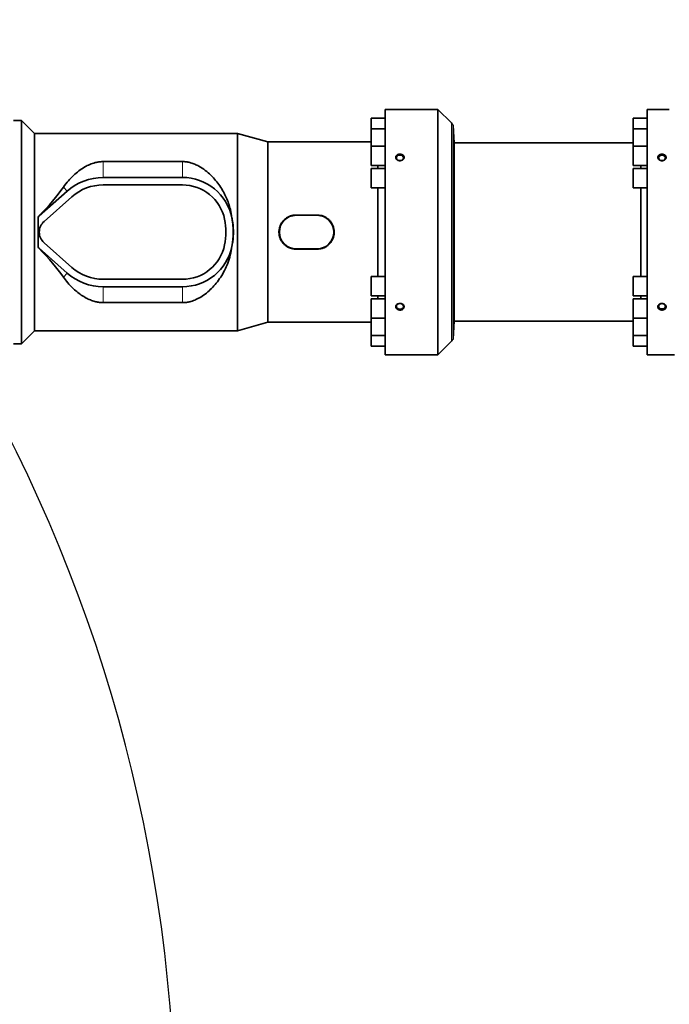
# Model space of a CAD drawing. Header units: millimetres. Extents: x 0 to 14900, y 0 to 10500.
# Tile 16 of 49: x 4055 to 4674, y 6439 to 7377. Entities that reach past the tile are written whole.
import ezdxf

# ---------------------------------------------------------------- set-up
doc = ezdxf.new("R2010")
doc.units = ezdxf.units.MM
doc.header["$LTSCALE"] = 25
doc.layers.add('THICK_LINE', color=7, linetype='Continuous')
doc.styles.add('SLDTEXTSTYLE0', font='TXT', dxfattribs={"width": 0.605})
doc.dimstyles.new('SLDDIMSTYLE0', dxfattribs={"dimtxt": 87.5, "dimasz": 87.5, "dimexe": 0, "dimexo": 0.0625, "dimgap": 21.875, "dimtad": 1, "dimdec": 0, "dimrnd": 1e-09, "dimzin": 12, "dimdsep": 46, "dimtxsty": 'SLDTEXTSTYLE0', "dimsah": 1, "dimcen": 0.09, "dimadec": 0, "dimazin": 3, "dimtfac": 1, "dimtofl": 0, "dimtmove": 0, "dimatfit": 3, "dimfxl": 1, "dimfrac": 2, "dimtolj": 1, "dimtzin": 12, "dimarcsym": 0})

# ---------------------------------------------------------------- blocks, each defined once
blk = doc.blocks.new('_D_5')
at = {"layer": 'THICK_LINE'}
for p, q in [((3814.85, 8448.48), (6748.77, 8448.48)), ((6711.27, 8448.48), (6711.27, 5049.82)), ((3815.75, 5049.82), (6748.77, 5049.82))]:
    blk.add_line(p, q, dxfattribs=at)
for points in [[(6711.27, 8448.48), (6698.77, 8360.98), (6723.77, 8360.98)], [(6711.27, 5049.82), (6723.77, 5137.32), (6698.77, 5137.32)]]:
    blk.add_solid(points, dxfattribs=at)
at = {"layer": 'THICK_LINE', "insert": (6598.48, 6615.47), "char_height": 87.5, "attachment_point": 1, "rotation": 90, "style": 'SLDTEXTSTYLE0'}
blk.add_mtext('3399', dxfattribs=at)

msp = doc.modelspace()

# ---------------------------------------------------------------- linework, layer by layer
at = {"color": 7, "linetype": 'Continuous', "lineweight": 35}
for p, q in [((4410.3527367, 7291.8220476), (4403.3527367, 7291.8220476)), ((4403.3527367, 7291.8220476), (4403.3527367, 7174.8220476)), ((4453.4948724, 7291.8220476), (4424.3527367, 7291.8220476)), ((4466.4238046, 7278.8931154), (4453.4948724, 7291.8220476)), ((4453.4948724, 7291.8220476), (4453.4948724, 7174.8220476)), ((4660.3527367, 7291.8220476), (4653.3527367, 7291.8220476)), ((4653.3527367, 7057.8220476), (4653.3527367, 7291.8220476)), ((4056.3527367, 7281.3220476), (4048.8527367, 7281.3220476)), ((4068.8527367, 7268.8220476), (4056.3527367, 7281.3220476)), ((4056.3527367, 7281.3220476), (4056.3527367, 7068.3220476)), ((4403.3527367, 7283.5624077), (4389.8527367, 7283.5624077)), ((4389.8527367, 7283.5624077), (4389.8527367, 7273.2726642)), ((4469.0035818, 7259.8220476), (4468.1228886, 7276.6266741)), ((4468.1228886, 7073.0174211), (4468.1228886, 7276.6266741)), ((4653.3527367, 7283.5624077), (4639.8527367, 7283.5624077)), ((4639.8527367, 7283.5624077), (4639.8527367, 7273.2726642)), ((4262.5056687, 7268.8220476), (4068.8527367, 7268.8220476)), ((4068.8527367, 7080.8220476), (4068.8527367, 7268.8220476)), ((4291.3527367, 7260.8220476), (4262.5056687, 7268.8220476)), ((4262.5056687, 7080.8220476), (4262.5056687, 7268.8220476)), ((4403.3527367, 7273.2726642), (4389.8527367, 7273.2726642)), ((4389.8527367, 7273.2726642), (4389.8527367, 7256.9040461)), ((4653.3527367, 7273.2726642), (4639.8527367, 7273.2726642)), ((4639.8527367, 7273.2726642), (4639.8527367, 7256.9040461)), ((4389.8527367, 7260.8220476), (4291.3527367, 7260.8220476)), ((4291.3527367, 7088.8220476), (4291.3527367, 7260.8220476)), ((4639.8527367, 7259.8220476), (4469.0035818, 7259.8220476)), ((4469.0035818, 7089.8220476), (4469.0035818, 7259.8220476)), ((4403.3527367, 7256.9040461), (4389.8527367, 7256.9040461)), ((4389.8527367, 7256.9040461), (4389.8527367, 7238.4040461)), ((4653.3527367, 7256.9040461), (4639.8527367, 7256.9040461)), ((4639.8527367, 7256.9040461), (4639.8527367, 7238.4040461)), ((4209.9486547, 7242.0616808), (4134.3527367, 7242.0616808)), ((4389.8527367, 7238.4040461), (4403.3527367, 7238.4040461)), ((4396.3619387, 7235.5720476), (4396.3619387, 7238.4040461)), ((4639.8527367, 7238.4040461), (4653.3527367, 7238.4040461)), ((4647.1212733, 7238.4040461), (4647.1212733, 7235.5720476)), ((4403.3527367, 7235.5720476), (4389.8527367, 7235.5720476)), ((4389.8527367, 7235.5720476), (4389.8527367, 7217.0720476)), ((4653.3527367, 7235.5720476), (4639.8527367, 7235.5720476)), ((4639.8527367, 7235.5720476), (4639.8527367, 7217.0720476)), ((4209.9486547, 7226.9220476), (4134.3527367, 7226.9220476)), ((4209.9486547, 7219.8220476), (4134.3527367, 7219.8220476)), ((4099.8022104, 7213.8178311), (4073.1916841, 7190.2407259)), ((4389.8527367, 7217.0720476), (4403.3527367, 7217.0720476)), ((4396.3619387, 7174.8220476), (4396.3619387, 7217.0720476)), ((4639.8527367, 7217.0720476), (4653.3527367, 7217.0720476)), ((4647.1212733, 7217.0720476), (4647.1212733, 7132.5720476)), ((4104.5106315, 7208.5036265), (4077.9001052, 7184.9265213)), ((4073.0837937, 7190.3624975), (4072.2688256, 7189.4894849)), ((4072.2688256, 7189.4894849), (4072.3527367, 7189.4545457)), ((4072.3527367, 7189.4545457), (4072.3527367, 7188.496842)), ((4072.3527367, 7188.496842), (4072.3527367, 7161.1472533)), ((4257.0772496, 7188.4421318), (4257.0656193, 7188.496842)), ((4338.3527367, 7191.1073555), (4318.3527367, 7191.1073555)), ((4338.3527367, 7190.8220476), (4318.3527367, 7190.8220476)), ((4396.3619387, 7132.5720476), (4396.3619387, 7174.8220476)), ((4403.3527367, 7174.8220476), (4403.3527367, 7057.8220476)), ((4453.4948724, 7174.8220476), (4453.4948724, 7057.8220476)), ((4077.9001052, 7164.717574), (4104.5106315, 7141.1404688)), ((4072.2688256, 7160.1546104), (4072.3527367, 7160.1895495)), ((4072.2688256, 7160.1546104), (4073.0837937, 7159.2815978)), ((4072.3527367, 7161.1472533), (4072.3527367, 7160.1895495)), ((4073.1916841, 7159.4033693), (4099.8022104, 7135.8262641)), ((4257.0656193, 7161.1472533), (4257.0772496, 7161.2019635)), ((4318.3527367, 7158.8220476), (4338.3527367, 7158.8220476)), ((4318.3527367, 7158.5367398), (4338.3527367, 7158.5367398)), ((4134.3527367, 7129.8220476), (4209.9486547, 7129.8220476)), ((4403.3527367, 7132.5720476), (4389.8527367, 7132.5720476)), ((4389.8527367, 7114.0720476), (4389.8527367, 7132.5720476)), ((4653.3527367, 7132.5720476), (4639.8527367, 7132.5720476)), ((4639.8527367, 7114.0720476), (4639.8527367, 7132.5720476)), ((4134.3527367, 7122.7220476), (4209.9486547, 7122.7220476)), ((4134.3527367, 7107.5824145), (4209.9486547, 7107.5824145)), ((4389.8527367, 7114.0720476), (4403.3527367, 7114.0720476)), ((4403.3527367, 7111.2400492), (4389.8527367, 7111.2400492)), ((4389.8527367, 7092.7400492), (4389.8527367, 7111.2400492)), ((4396.3619387, 7111.2400492), (4396.3619387, 7114.0720476)), ((4639.8527367, 7114.0720476), (4653.3527367, 7114.0720476)), ((4653.3527367, 7111.2400492), (4639.8527367, 7111.2400492)), ((4639.8527367, 7092.7400492), (4639.8527367, 7111.2400492)), ((4647.1212733, 7114.0720476), (4647.1212733, 7111.2400492)), ((4262.5056687, 7080.8220476), (4291.3527367, 7088.8220476)), ((4291.3527367, 7088.8220476), (4389.8527367, 7088.8220476)), ((4389.8527367, 7092.7400492), (4403.3527367, 7092.7400492)), ((4389.8527367, 7076.371431), (4389.8527367, 7092.7400492)), ((4468.1228886, 7073.0174211), (4469.0035818, 7089.8220476)), ((4469.0035818, 7089.8220476), (4639.8527367, 7089.8220476)), ((4639.8527367, 7092.7400492), (4653.3527367, 7092.7400492)), ((4639.8527367, 7076.371431), (4639.8527367, 7092.7400492)), ((4056.3527367, 7068.3220476), (4068.8527367, 7080.8220476)), ((4068.8527367, 7080.8220476), (4262.5056687, 7080.8220476)), ((4389.8527367, 7076.371431), (4403.3527367, 7076.371431)), ((4389.8527367, 7066.0816875), (4389.8527367, 7076.371431)), ((4453.4948724, 7057.8220476), (4466.4238046, 7070.7509798)), ((4639.8527367, 7076.371431), (4653.3527367, 7076.371431)), ((4639.8527367, 7066.0816875), (4639.8527367, 7076.371431)), ((4048.8527367, 7068.3220476), (4056.3527367, 7068.3220476)), ((4389.8527367, 7066.0816875), (4403.3527367, 7066.0816875)), ((4639.8527367, 7066.0816875), (4653.3527367, 7066.0816875)), ((4403.3527367, 7057.8220476), (4453.4948724, 7057.8220476)), ((4653.3527367, 7057.8220476), (4679.3527367, 7057.8220476))]:
    msp.add_line(p, q, dxfattribs=at)
at = {"color": 8, "linetype": 'Continuous', "lineweight": 18}
for p, q in [((4466.4238046, 7278.8931154), (4466.4238046, 7070.7509798)), ((4134.3527367, 7242.0616808), (4134.3527367, 7226.9220476)), ((4209.9486547, 7242.0616808), (4209.9486547, 7226.9220476)), ((4096.366353, 7217.6957446), (4099.8022104, 7213.8178311)), ((4073.0837937, 7190.3624975), (4073.1916841, 7190.2407259)), ((4257.0772496, 7188.4421318), (4257.0768373, 7188.4420476)), ((4318.3527367, 7191.1073555), (4318.3527367, 7190.8220476)), ((4338.3527367, 7191.1073555), (4338.3527367, 7190.8220476)), ((4073.0837937, 7159.2815978), (4073.1916841, 7159.4033693)), ((4257.0772496, 7161.2019635), (4257.0768373, 7161.2020476)), ((4318.3527367, 7158.5367398), (4318.3527367, 7158.8220476)), ((4338.3527367, 7158.5367398), (4338.3527367, 7158.8220476)), ((4096.366353, 7131.9483506), (4099.8022104, 7135.8262641)), ((4134.3527367, 7107.5824145), (4134.3527367, 7122.7220476)), ((4209.9486547, 7107.5824145), (4209.9486547, 7122.7220476))]:
    msp.add_line(p, q, dxfattribs=at)
at = {"color": 7, "linetype": 'Continuous', "lineweight": 35, "flags": 128}
for points in [[(4417.3527367, 7242.9692576), (4418.4567149, 7243.1154102), (4419.44106, 7243.5380302), (4420.1991028, 7244.1913202), (4420.6486976, 7245.004486), (4420.741124, 7245.8894086), (4420.4663661, 7246.7501927), (4419.854198, 7247.4935592), (4418.9709579, 7248.0389526), (4417.9123584, 7248.3272712), (4416.7931151, 7248.3272712), (4415.7345156, 7248.0389526), (4414.8512754, 7247.4935592), (4414.2391074, 7246.7501927), (4413.9643495, 7245.8894086), (4414.0567758, 7245.004486), (4414.5063707, 7244.1913202), (4415.2644135, 7243.5380302), (4416.2487586, 7243.1154102), (4417.3527367, 7242.9692576)], [(4667.3527367, 7243.0121654), (4668.40801, 7243.1518701), (4669.3489281, 7243.5558452), (4670.0735278, 7244.1803135), (4670.5032876, 7244.9576044), (4670.5916363, 7245.8034862), (4670.3290001, 7246.6262946), (4669.7438395, 7247.3368654), (4668.8995658, 7247.8581974), (4667.8876692, 7248.1337961), (4666.8178043, 7248.1337961), (4665.8059077, 7247.8581974), (4664.961634, 7247.3368654), (4664.3764734, 7246.6262946), (4664.1138371, 7245.8034862), (4664.2021859, 7244.9576044), (4664.6319457, 7244.1803135), (4665.3565454, 7243.5558452), (4666.2974635, 7243.1518701), (4667.3527367, 7243.0121654)], [(4417.3527367, 7101.280035), (4418.4567149, 7101.4261876), (4419.44106, 7101.8488076), (4420.1991028, 7102.5020976), (4420.6486976, 7103.3152634), (4420.741124, 7104.200186), (4420.4663661, 7105.0609701), (4419.854198, 7105.8043366), (4418.9709579, 7106.34973), (4417.9123584, 7106.6380486), (4416.7931151, 7106.6380486), (4415.7345156, 7106.34973), (4414.8512754, 7105.8043366), (4414.2391074, 7105.0609701), (4413.9643495, 7104.200186), (4414.0567758, 7103.3152634), (4414.5063707, 7102.5020976), (4415.2644135, 7101.8488076), (4416.2487586, 7101.4261876), (4417.3527367, 7101.280035)], [(4667.3527367, 7106.6319299), (4668.40801, 7106.4922251), (4669.3489281, 7106.0882501), (4670.0735278, 7105.4637817), (4670.5032876, 7104.6864909), (4670.5916363, 7103.8406091), (4670.3290001, 7103.0178007), (4669.7438395, 7102.3072298), (4668.8995658, 7101.7858978), (4667.8876692, 7101.5102991), (4666.8178043, 7101.5102991), (4665.8059077, 7101.7858978), (4664.961634, 7102.3072298), (4664.3764734, 7103.0178007), (4664.1138371, 7103.8406091), (4664.2021859, 7104.6864909), (4664.6319457, 7105.4637817), (4665.3565454, 7106.0882501), (4666.2974635, 7106.4922251), (4667.3527367, 7106.6319299)]]:
    msp.add_lwpolyline(points, dxfattribs=at)
at = {"color": 7, "linetype": 'Continuous', "lineweight": 35}
for centre, radius, start, end in [((4459.3527367, 7271.8220476), 10, 28.7156227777, 45), ((4134.3527367, 7174.8220476), 52.1, 90, 131.5411588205), ((4134.3527367, 7174.8220476), 45, 90, 131.5411588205), ((4209.9486547, 7178.8220476), 48.1, 11.603582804, 90), ((4209.9486547, 7178.8220476), 41, 11.5369590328, 90), ((4086.8527367, 7174.8220476), 20.6, 131.5411588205, 134.7394137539), ((4086.8527367, 7174.8220476), 13.5, 131.5411588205, 228.4588411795), ((4190.3527367, 7174.8220476), 61, 348.4630409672, 11.5369590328), ((4209.9486547, 7178.8220476), 48.1, 11.5369590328, 11.603582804), ((4190.3527367, 7174.8220476), 68.1, 348.4630409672, 11.5369590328), ((4318.3527367, 7174.8220476), 16, 90, 270), ((4338.3527367, 7174.8220476), 16, 270, 90), ((4086.8527367, 7174.8220476), 20.6, 225.2605862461, 228.4588411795), ((4209.9486547, 7170.8220476), 41, 270, 348.4630409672), ((4209.9486547, 7170.8220476), 48.1, 270, 348.396417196), ((4209.9486547, 7170.8220476), 48.1, 348.396417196, 348.4630409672), ((4134.3527367, 7174.8220476), 52.1, 228.4588411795, 270), ((4134.3527367, 7174.8220476), 45, 228.4588411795, 270), ((4459.3527367, 7077.8220476), 10, 315, 331.2843772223)]:
    msp.add_arc(centre, radius, start, end, dxfattribs=at)
for centre, major_axis, ratio, start_param, end_param in [((3978.0539991, 7174.8220476), (129.3922454, 85.1432466), 0.3078429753, 5.3160567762, 5.6235817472), ((4020.801995, 7174.8220476), (0, 94), 0.5543090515, 4.8583835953, 4.8690657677), ((4077.2266602, 7174.8220476), (0, 94), 0.0524077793, 1.4248017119, 1.7167909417), ((4020.801995, 7174.8220476), (0, 94), 0.5543090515, 4.555712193, 4.5663943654), ((3978.0539991, 7174.8220476), (129.3922454, -85.1432466), 0.3078429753, 0.65960356, 0.967128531)]:
    msp.add_ellipse(centre, major_axis=major_axis, ratio=ratio, start_param=start_param, end_param=end_param, dxfattribs=at)
for points, knots in [([(4410.3527367, 7291.8220476), (4410.3720666, 7291.8209546), (4410.4293336, 7291.8177165), (4410.971903, 7291.7875947), (4411.8092836, 7291.7476415), (4412.7227442, 7291.7094428), (4413.6307795, 7291.6786304), (4414.4958273, 7291.6567733), (4415.0414935, 7291.6453434), (4415.6063773, 7291.6360419), (4416.1898201, 7291.6291476), (4416.7835433, 7291.6249825), (4417.3806615, 7291.6236768), (4417.9799764, 7291.625255), (4418.5820155, 7291.6297729), (4419.1746172, 7291.6371155), (4419.7508097, 7291.6469825), (4420.3096384, 7291.6590983), (4420.8539022, 7291.6733304), (4421.3690083, 7291.6890342), (4421.8493243, 7291.7056061), (4422.2947773, 7291.7226215), (4422.7096816, 7291.7399126), (4423.3213132, 7291.7673727), (4423.7958697, 7291.7916301), (4424.1154086, 7291.8088341), (4424.2628431, 7291.8169868), (4424.341368, 7291.8214053), (4424.349473, 7291.8218632), (4424.3527367, 7291.8220476)], [0, 0, 0, 0, 0.0521302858, 0.1544418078, 0.2122273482, 0.2581163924, 0.3372634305, 0.3643092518, 0.391165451, 0.4182026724, 0.4458066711, 0.4736049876, 0.5009508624, 0.5284847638, 0.5566121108, 0.5849449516, 0.612392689, 0.6400335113, 0.6682887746, 0.6967589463, 0.7238778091, 0.7511914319, 0.7791284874, 0.8072850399, 0.8874173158, 0.914881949, 0.9464962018, 0.978455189, 1, 1, 1, 1]), ([(4660.3527367, 7291.8220476), (4660.371372, 7291.8209883), (4660.4081004, 7291.8189004), (4660.7007253, 7291.8027069), (4661.1729511, 7291.7780102), (4661.8098638, 7291.7476085), (4662.6234443, 7291.7136069), (4663.5064015, 7291.6826497), (4664.3611688, 7291.6595907), (4665.0414694, 7291.6453446), (4665.6063839, 7291.6360416), (4666.1898183, 7291.6291477), (4666.7835438, 7291.6249825), (4667.3806613, 7291.6236768), (4667.9799764, 7291.625255), (4668.5820155, 7291.6297729), (4669.1746172, 7291.6371155), (4669.7508097, 7291.6469825), (4670.3096384, 7291.6590983), (4670.8539022, 7291.6733304), (4671.3690083, 7291.6890342), (4671.8493243, 7291.7056061), (4672.2947773, 7291.7226215), (4672.7096816, 7291.7399126), (4673.3213132, 7291.7673727), (4673.7958697, 7291.7916301), (4674.1154086, 7291.8088341), (4674.2628431, 7291.8169868), (4674.341368, 7291.8214053), (4674.349473, 7291.8218632), (4674.3527367, 7291.8220476)], [0, 0, 0, 0, 0.0521073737, 0.1026988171, 0.1547311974, 0.21249134, 0.2583602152, 0.3175719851, 0.364588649, 0.3914330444, 0.4184583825, 0.4460502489, 0.4738363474, 0.5011702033, 0.5286920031, 0.5568069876, 0.5851273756, 0.6125630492, 0.6401917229, 0.6684345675, 0.696892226, 0.7239991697, 0.7513007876, 0.7792255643, 0.8073697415, 0.8874667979, 0.9149193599, 0.9465197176, 0.9784646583, 1, 1, 1, 1]), ([(4414.1934668, 7244.0860085), (4414.2564873, 7244.0255126), (4414.4468621, 7243.8427645), (4414.7409333, 7243.6257592), (4415.0701443, 7243.429151), (4415.3445042, 7243.2910298), (4415.6430793, 7243.1668743), (4415.95664, 7243.0620511), (4416.3882674, 7242.9508984), (4416.8371944, 7242.8837874), (4417.292424, 7242.8626531), (4417.6358641, 7242.8703174), (4418.091626, 7242.9117479), (4418.5405629, 7242.9999855), (4419.0761879, 7243.1661527), (4419.4827152, 7243.3428416), (4419.8563752, 7243.5584508), (4420.1182492, 7243.7388586), (4420.3582327, 7243.93496), (4420.5749774, 7244.1445443), (4420.7708668, 7244.3704127), (4420.940314, 7244.6069167), (4421.1297808, 7244.9326382), (4421.2662459, 7245.2742302), (4421.3457376, 7245.6230678), (4421.3979288, 7246.0607441), (4421.3561867, 7246.4984347), (4421.1971451, 7247.0010426), (4421.0383216, 7247.3232718), (4420.829823, 7247.6254059), (4420.5285991, 7247.9859537), (4420.1506385, 7248.3046479), (4419.6258503, 7248.6207776), (4419.2396411, 7248.7984787), (4418.8282832, 7248.9372063), (4418.5076863, 7249.0215151), (4418.1790063, 7249.0850384), (4417.8410458, 7249.1276413), (4417.3859656, 7249.1549853), (4416.9267326, 7249.1379491), (4416.4746832, 7249.0766851), (4416.0315339, 7248.9860396), (4415.6038716, 7248.8518999), (4415.2031998, 7248.6773565), (4414.8243644, 7248.4768818), (4414.4813137, 7248.2399356), (4414.1819194, 7247.972026), (4413.9809271, 7247.7566151), (4413.8059467, 7247.5301312), (4413.6575378, 7247.2948589), (4413.5339428, 7247.0472662), (4413.4388874, 7246.7934903), (4413.3502566, 7246.4505789), (4413.3172465, 7246.1002085), (4413.3410111, 7245.7505905), (4413.4016895, 7245.4042944), (4413.5166758, 7245.0652814), (4413.6725546, 7244.7621005), (4413.8294256, 7244.5107562), (4413.9971108, 7244.2907063), (4414.1441841, 7244.1373848), (4414.1934668, 7244.0860085)], [0, 0, 0, 0, 0.0117254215, 0.0354205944, 0.0474090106, 0.0606746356, 0.0740311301, 0.0875274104, 0.1012145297, 0.1281819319, 0.1418669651, 0.1557482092, 0.1692516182, 0.1967180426, 0.2107147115, 0.2378377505, 0.2516089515, 0.2655861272, 0.2789604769, 0.2924306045, 0.3060503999, 0.3198762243, 0.3330324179, 0.3596554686, 0.3732541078, 0.386223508, 0.4257894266, 0.438694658, 0.4648465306, 0.4781209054, 0.4911136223, 0.5307270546, 0.5439127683, 0.5705798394, 0.5841828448, 0.5975775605, 0.6110643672, 0.6246932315, 0.6385163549, 0.6656533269, 0.6794268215, 0.6934007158, 0.7204694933, 0.7343634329, 0.7483620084, 0.7752993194, 0.788977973, 0.8028631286, 0.8160893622, 0.8294103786, 0.8428793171, 0.8565516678, 0.8695698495, 0.8959109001, 0.9093618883, 0.9222706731, 0.9484318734, 0.9617125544, 0.9712158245, 0.9903547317, 1, 1, 1, 1]), ([(4664.210345, 7244.1008435), (4664.151189, 7244.16316), (4663.9724646, 7244.3514328), (4663.7758609, 7244.6275017), (4663.6132791, 7244.9249308), (4663.4738236, 7245.2489001), (4663.3836486, 7245.5947905), (4663.3502901, 7245.9433985), (4663.3551345, 7246.3776849), (4663.4527073, 7246.8050253), (4663.711479, 7247.3686658), (4663.9819243, 7247.7438106), (4664.3937028, 7248.1409399), (4664.711795, 7248.3793564), (4665.0651922, 7248.5844963), (4665.3474882, 7248.7214271), (4665.6435096, 7248.8397717), (4665.9544329, 7248.9396654), (4666.3827299, 7249.0457094), (4666.8284544, 7249.1100604), (4667.2807217, 7249.1310353), (4667.621981, 7249.124597), (4667.9605589, 7249.0961326), (4668.2950221, 7249.0460174), (4668.6268119, 7248.9733528), (4669.0543522, 7248.8481548), (4669.4589369, 7248.6814132), (4669.8310786, 7248.4768564), (4670.0920054, 7248.3050929), (4670.3312531, 7248.1177021), (4670.5474686, 7247.9166696), (4670.7430216, 7247.6991622), (4670.9123459, 7247.4704511), (4671.101925, 7247.1541003), (4671.2388924, 7246.8201895), (4671.3192617, 7246.4768036), (4671.3728427, 7246.0439896), (4671.333051, 7245.6071278), (4671.1769136, 7245.100957), (4671.0202806, 7244.7742782), (4670.8142391, 7244.4660929), (4670.5764419, 7244.1715249), (4670.2930412, 7243.9003994), (4669.9703207, 7243.6595193), (4669.7090964, 7243.4945541), (4669.4319436, 7243.3473621), (4669.1376545, 7243.2177613), (4668.8301492, 7243.1081073), (4668.511927, 7243.0193688), (4668.1855727, 7242.9522013), (4667.849925, 7242.9068369), (4667.3978427, 7242.8771298), (4666.941446, 7242.8938723), (4666.4920702, 7242.9568393), (4666.1603545, 7243.0273499), (4665.7300886, 7243.1510763), (4665.3203181, 7243.3186438), (4664.9652373, 7243.5134596), (4664.6754198, 7243.6998097), (4664.4286129, 7243.8897006), (4664.2651525, 7244.0478251), (4664.210345, 7244.1008435)], [0, 0, 0, 0, 0.0117269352, 0.0354298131, 0.0474270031, 0.0605060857, 0.0869713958, 0.1004874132, 0.1134238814, 0.1528850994, 0.1658043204, 0.2051998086, 0.2182455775, 0.2446299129, 0.2580886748, 0.2713412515, 0.2846844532, 0.2981670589, 0.3118399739, 0.3388034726, 0.3524865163, 0.3663657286, 0.3798675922, 0.3934632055, 0.4073553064, 0.4213502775, 0.4484728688, 0.4622437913, 0.4762206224, 0.4895965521, 0.5030682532, 0.5166896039, 0.5305169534, 0.5436762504, 0.5703055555, 0.5839073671, 0.5968802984, 0.6364570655, 0.6493648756, 0.6755220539, 0.6887991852, 0.7017926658, 0.7280719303, 0.7414777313, 0.7546624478, 0.7679372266, 0.7813504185, 0.7949524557, 0.8083452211, 0.8218300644, 0.8354569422, 0.8492780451, 0.8764113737, 0.8901829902, 0.904154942, 0.9176531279, 0.9451142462, 0.9591119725, 0.9692529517, 0.9896906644, 1, 1, 1, 1]), ([(4134.3527367, 7242.0616808), (4134.1596721, 7242.0604728), (4132.7613755, 7242.0517235), (4130.1602469, 7241.8261597), (4126.0129409, 7240.9865583), (4121.5014413, 7239.4061713), (4116.2902485, 7236.7704784), (4111.0192465, 7233.2730512), (4105.8165029, 7228.836108), (4100.8605706, 7223.7120452), (4097.9182747, 7219.7732647), (4096.366353, 7217.6957446)], [0, 0, 0, 0, 0.0114906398, 0.08322251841, 0.15503942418, 0.26751961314, 0.38030080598, 0.53058483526, 0.68141388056, 0.83196091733, 1, 1, 1, 1]), ([(4257.0656193, 7188.496842), (4256.6524925, 7191.1331264), (4255.9177491, 7195.821741), (4253.9933911, 7202.2459655), (4251.8073345, 7207.8663515), (4249.0427353, 7213.4637153), (4245.6798925, 7218.9541322), (4241.6815082, 7224.2514084), (4237.0673497, 7229.2386592), (4231.8145233, 7233.827208), (4226.6024684, 7237.2714231), (4221.835171, 7239.6104604), (4218.0335204, 7240.9631455), (4214.3272593, 7241.7770592), (4211.7020698, 7242.0443715), (4210.2396124, 7242.0588085), (4209.9486547, 7242.0616808)], [0, 0, 0, 0, 0.0987802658, 0.1756800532, 0.2527882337, 0.3297402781, 0.4185159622, 0.5075072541, 0.5963106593, 0.6942369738, 0.7920353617, 0.8478940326, 0.903654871, 0.9465379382, 0.9893636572, 1, 1, 1, 1]), ([(4257.0772496, 7161.2019635), (4257.3591825, 7162.6739257), (4257.925274, 7165.6294708), (4258.3107199, 7169.4063282), (4258.4768003, 7172.4656168), (4258.5188189, 7174.7887771), (4258.4789312, 7177.1275328), (4258.3141028, 7180.1984023), (4257.9280347, 7183.9967485), (4257.361254, 7186.9581984), (4257.0772496, 7188.4421318)], [0, 0, 0, 0, 0.16461976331, 0.3305391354, 0.41397981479, 0.49871243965, 0.58368461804, 0.66881743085, 0.83404990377, 1, 1, 1, 1]), ([(4318.3527367, 7191.1073555), (4317.4518068, 7191.0664019), (4316.0885226, 7191.0044312), (4314.3002562, 7190.6186641), (4312.5481784, 7190.0970526), (4310.8728822, 7189.3561749), (4309.3112676, 7188.4202092), (4308.196754, 7187.6174506), (4307.1543442, 7186.724758), (4306.1914056, 7185.7497946), (4305.3043715, 7184.6857521), (4304.5131737, 7183.5524148), (4303.8231905, 7182.360184), (4303.235838, 7181.1151563), (4302.7502713, 7179.8074261), (4302.262073, 7178.0363746), (4302.00187, 7176.2188076), (4301.9718561, 7174.3985613), (4302.0956148, 7172.5944123), (4302.4435258, 7170.8205171), (4303.0020659, 7169.119146), (4303.701896, 7167.4662229), (4304.6062555, 7165.9045415), (4305.6922211, 7164.4713948), (4306.6016133, 7163.4591043), (4307.594897, 7162.5237613), (4308.6645518, 7161.6724806), (4309.8143212, 7160.9053457), (4310.9253848, 7160.2932222), (4312.2855168, 7159.6700153), (4314.0344361, 7159.0590839), (4315.8508491, 7158.6974065), (4317.3393405, 7158.5548727), (4318.0144959, 7158.542792), (4318.3527367, 7158.5367398)], [0, 0, 0, 0, 0.0525315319, 0.0794905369, 0.1066483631, 0.1593656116, 0.1861171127, 0.2132501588, 0.2397942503, 0.2665223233, 0.2935359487, 0.3209417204, 0.3474509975, 0.3741482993, 0.4014447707, 0.428951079, 0.4814380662, 0.5080912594, 0.535145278, 0.5869286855, 0.6131389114, 0.6397719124, 0.6918777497, 0.7183121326, 0.7451161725, 0.7715928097, 0.798252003, 0.8251940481, 0.8525241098, 0.8724691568, 0.9127411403, 0.9605846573, 0.9802536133, 1, 1, 1, 1]), ([(4338.3527367, 7158.5367398), (4339.2536667, 7158.5776933), (4340.6169509, 7158.6396641), (4342.4052173, 7159.0254311), (4344.1572951, 7159.5470427), (4345.8325913, 7160.2879204), (4347.3942058, 7161.223886), (4348.5087195, 7162.0266447), (4349.5511293, 7162.9193372), (4350.5140679, 7163.8943006), (4351.401102, 7164.9583432), (4352.1922998, 7166.0916804), (4352.882283, 7167.2839112), (4353.4696355, 7168.5289389), (4353.9552022, 7169.8366691), (4354.4434005, 7171.6077206), (4354.7036035, 7173.4252877), (4354.7336174, 7175.2455339), (4354.6098587, 7177.049683), (4354.2619477, 7178.8235782), (4353.7034076, 7180.5249493), (4353.0035775, 7182.1778724), (4352.099218, 7183.7395537), (4351.0132524, 7185.1727005), (4350.1038602, 7186.1849909), (4349.1105765, 7187.120334), (4348.0409217, 7187.9716147), (4346.8911523, 7188.7387496), (4345.7800887, 7189.350873), (4344.4199567, 7189.9740799), (4342.6710374, 7190.5850113), (4340.8546244, 7190.9466887), (4339.366133, 7191.0892226), (4338.6909776, 7191.1013033), (4338.3527367, 7191.1073555)], [0, 0, 0, 0, 0.05253153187, 0.07949053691, 0.10664836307, 0.1593656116, 0.1861171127, 0.21325015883, 0.23979425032, 0.26652232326, 0.29353594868, 0.32094172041, 0.34745099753, 0.37414829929, 0.40144477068, 0.42895107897, 0.48143806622, 0.50809125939, 0.53514527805, 0.5869286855, 0.6131389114, 0.63977191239, 0.69187774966, 0.71831213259, 0.74511617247, 0.77159280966, 0.79825200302, 0.82519404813, 0.85252410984, 0.87246915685, 0.91274114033, 0.96058465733, 0.98025361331, 1, 1, 1, 1]), ([(4209.9486547, 7107.5824145), (4210.4110841, 7107.5895228), (4211.9882868, 7107.613767), (4214.6600719, 7107.9290224), (4218.5561252, 7108.818464), (4222.8562772, 7110.44299), (4227.8443571, 7113.1309169), (4232.8482946, 7116.6537764), (4237.7532045, 7121.0739015), (4242.3032434, 7126.1414463), (4246.4868087, 7131.8666507), (4250.1941223, 7138.2667242), (4253.3034469, 7145.3006889), (4255.7554788, 7152.927407), (4256.628974, 7158.4077327), (4257.0656193, 7161.1472533)], [0, 0, 0, 0, 0.0169035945, 0.0576528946, 0.0984509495, 0.1662312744, 0.2341930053, 0.323759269, 0.4136481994, 0.5033580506, 0.600349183, 0.6975911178, 0.7944885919, 0.8972683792, 1, 1, 1, 1]), ([(4096.366353, 7131.9483506), (4097.7164621, 7130.1244816), (4100.4167368, 7126.476667), (4104.7361117, 7121.9016634), (4109.06503, 7117.9927924), (4113.3980662, 7114.7310703), (4117.7456346, 7112.0930485), (4122.0467908, 7110.0504665), (4125.9946905, 7108.6846958), (4129.8859166, 7107.8549455), (4132.6176372, 7107.5960559), (4134.1083547, 7107.5843358), (4134.3527367, 7107.5824145)], [0, 0, 0, 0, 0.1470138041, 0.2940337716, 0.4131826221, 0.5324797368, 0.6514446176, 0.744306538, 0.8370184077, 0.9112875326, 0.9854568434, 1, 1, 1, 1]), ([(4414.3185764, 7101.5514321), (4414.6069721, 7101.3387918), (4415.2233393, 7100.8843311), (4416.4677113, 7100.5155042), (4417.8472629, 7100.4597127), (4419.185974, 7100.7655617), (4420.3121793, 7101.3979385), (4421.0914351, 7102.2842492), (4421.4383902, 7103.3177673), (4421.3278332, 7104.38044), (4420.7832438, 7105.3591465), (4419.8633325, 7106.1517191), (4418.6584913, 7106.6684363), (4417.2935689, 7106.8404111), (4415.9234956, 7106.6358153), (4414.7142471, 7106.0740191), (4413.8146643, 7105.2280645), (4413.3257595, 7104.2079299), (4413.2975969, 7103.143586), (4413.6606338, 7102.2219968), (4414.1226234, 7101.7511444), (4414.3185764, 7101.5514321)], [0, 0, 0, 0, 0.0474032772, 0.1013115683, 0.1559304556, 0.2109078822, 0.2657058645, 0.3198368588, 0.3730721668, 0.425593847, 0.4779338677, 0.5307011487, 0.5842837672, 0.6386969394, 0.6936171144, 0.7485300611, 0.8029109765, 0.8564278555, 0.9091282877, 0.9614567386, 1, 1, 1, 1]), ([(4664.3424173, 7101.5594346), (4664.2189791, 7101.6775499), (4663.9699929, 7101.9157993), (4663.6780981, 7102.33988), (4663.4991046, 7102.731901), (4663.4049344, 7103.0727718), (4663.3485182, 7103.417345), (4663.3479918, 7103.7664337), (4663.4024396, 7104.1112005), (4663.4934354, 7104.4512215), (4663.6378887, 7104.781576), (4663.831553, 7105.0941491), (4664.0581637, 7105.3943605), (4664.3313588, 7105.671991), (4664.6442626, 7105.9202252), (4664.9842441, 7106.1486056), (4665.3597893, 7106.3429852), (4665.7618227, 7106.4983949), (4666.0764685, 7106.5948829), (4666.4007508, 7106.6700474), (4666.7317403, 7106.7232248), (4667.0709799, 7106.7541374), (4667.4116716, 7106.7616887), (4667.751346, 7106.7460405), (4668.0885193, 7106.7075067), (4668.4245038, 7106.6452981), (4668.7519305, 7106.5601907), (4669.0677661, 7106.4534945), (4669.3699869, 7106.3264057), (4669.6613301, 7106.1772539), (4670.0229628, 7105.9548533), (4670.3473295, 7105.6968762), (4670.6263421, 7105.4103308), (4670.8715361, 7105.1082636), (4671.0667725, 7104.7841533), (4671.20769, 7104.446703), (4671.3107928, 7104.1040342), (4671.3583532, 7103.7545567), (4671.3500847, 7103.4072256), (4671.3045126, 7103.0635932), (4671.1788483, 7102.6424464), (4670.9250209, 7102.1696571), (4670.6311978, 7101.8080888), (4670.3529083, 7101.5451389), (4670.045399, 7101.2999696), (4669.6984111, 7101.0853562), (4669.3203426, 7100.9061685), (4668.9211912, 7100.7509525), (4668.4966161, 7100.6346517), (4668.0568631, 7100.5600475), (4667.7202052, 7100.5254871), (4667.380521, 7100.512754), (4667.0408945, 7100.5218463), (4666.6994314, 7100.5533072), (4666.3639072, 7100.6068847), (4666.0366959, 7100.6818743), (4665.7191829, 7100.7776655), (4665.4094244, 7100.8953951), (4665.0659634, 7101.0566975), (4664.6980239, 7101.2705575), (4664.4614423, 7101.4627446), (4664.3424173, 7101.5594346)], [0, 0, 0, 0, 0.0234780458, 0.0473573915, 0.0736440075, 0.086991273, 0.1005384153, 0.126507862, 0.139690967, 0.153067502, 0.1789536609, 0.1920903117, 0.2054148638, 0.2315150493, 0.2447576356, 0.2581867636, 0.284688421, 0.2981345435, 0.3117701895, 0.3251416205, 0.3387006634, 0.3523547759, 0.3662040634, 0.3796957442, 0.3932808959, 0.4071614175, 0.4211443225, 0.4346302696, 0.448311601, 0.4620925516, 0.4760789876, 0.5029570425, 0.5166058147, 0.5304608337, 0.5569139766, 0.5703469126, 0.5839823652, 0.6100380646, 0.6232662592, 0.6366901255, 0.6625688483, 0.6890026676, 0.7150081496, 0.7282032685, 0.7415848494, 0.767951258, 0.7813285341, 0.7948940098, 0.8216850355, 0.8352792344, 0.8490666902, 0.8625329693, 0.8761901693, 0.8899443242, 0.9038978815, 0.9174001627, 0.9309969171, 0.9448932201, 0.958893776, 0.9793193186, 1, 1, 1, 1])]:
    msp.add_open_spline(points, degree=3, knots=knots, dxfattribs=at)
at = {"layer": 'THICK_LINE'}
for centre, radius, start, end in [((3764.8527367, 5829.8220476), 2618.655113, 2.183991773, 145.1829188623), ((2727.1303206, 6313.7199573), 1476.1118691, 2.7870179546, 65)]:
    msp.add_arc(centre, radius, start, end, dxfattribs=at)

# ---------------------------------------------------------------- dimensions: what is measured, and where the dimension line sits
dim = msp.add_linear_dim(base=(6711.2738318, 5049.8220476), p1=(3764.8527367, 8448.4771606), p2=(3765.7453307, 5049.8220476), angle=90, dimstyle='SLDDIMSTYLE0', dxfattribs=at)
dim.commit()
dim.dimension.update_dxf_attribs({"geometry": '_D_5', "text_midpoint": (6711.2738318, 6749.1496041), "dimtype": 160})

doc.saveas('drawing.dxf')
